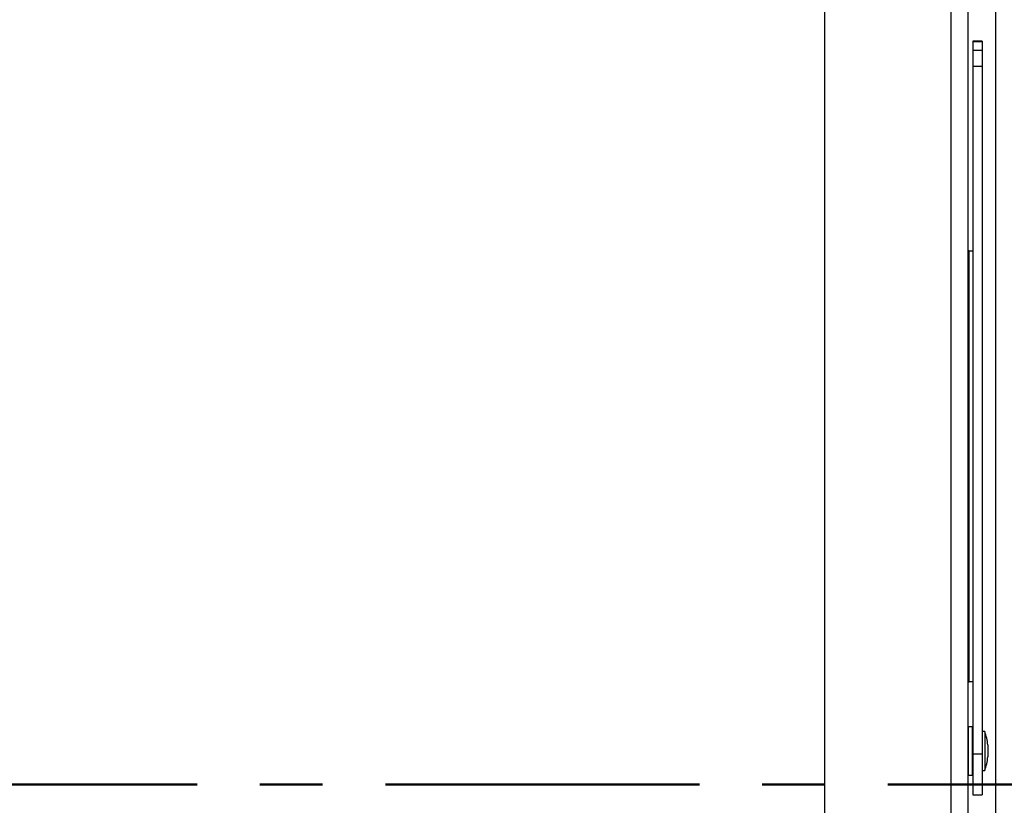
# Model space of a CAD drawing. Header units: inches. Extents: x 5 to 165, y 3 to 108.
# Tile 11 of 139: x 28.49 to 36.33, y 37.29 to 43.54. Entities that reach past the tile are written whole.
import ezdxf

# ---------------------------------------------------------------- set-up
doc = ezdxf.new("R2010")
doc.units = ezdxf.units.IN
doc.header["$LTSCALE"] = 10
doc.header["$MEASUREMENT"] = 0
doc.linetypes.add('CENTER', pattern=[0.4, 0.25, -0.05, 0.05, -0.05])

msp = doc.modelspace()

# ---------------------------------------------------------------- linework, layer by layer
at = {"color": 7, "linetype": 'Continuous', "lineweight": 25}
for p, q in [((34.904689, 34.800238), (34.904689, 53.580765)), ((36.266689, 35.874112), (36.266689, 51.598584)), ((35.910689, 34.82024), (35.910689, 45.862765)), ((36.044689, 34.824852), (36.044689, 43.996983)), ((36.157689, 43.370949), (36.083689, 43.370949)), ((36.083689, 43.370949), (36.083689, 43.367331)), ((36.083689, 43.367331), (36.157689, 43.367331)), ((36.083689, 43.367331), (36.083689, 43.298927)), ((36.157689, 43.370949), (36.157689, 43.367331)), ((36.157689, 43.367331), (36.157689, 43.298927)), ((36.083689, 43.298927), (36.157689, 43.298927)), ((36.083689, 43.298927), (36.083689, 43.173012)), ((36.157689, 43.298927), (36.157689, 43.173012)), ((36.083689, 43.173012), (36.157689, 43.173012)), ((36.083689, 43.173012), (36.083689, 37.696096)), ((36.157689, 43.173012), (36.157689, 37.696096)), ((36.053689, 41.700505), (36.044689, 41.700505)), ((36.053689, 38.269765), (36.053689, 41.700505)), ((36.053689, 41.700505), (36.083689, 41.700505)), ((36.044689, 38.269765), (36.053689, 38.269765)), ((36.083689, 38.269765), (36.053689, 38.269765)), ((36.081689, 37.912765), (36.046689, 37.912765)), ((36.177689, 37.874765), (36.157689, 37.874765)), ((36.177689, 37.874765), (36.177689, 37.564765)), ((36.202689, 37.767265), (36.202689, 37.672265)), ((36.083689, 37.696096), (36.157689, 37.696096)), ((36.083689, 37.696096), (36.083689, 37.369765)), ((36.157689, 37.696096), (36.157689, 37.369765)), ((36.157689, 37.564765), (36.177689, 37.564765)), ((36.046689, 37.526765), (36.081689, 37.526765)), ((36.083689, 37.369765), (36.157689, 37.369765))]:
    msp.add_line(p, q, dxfattribs=at)
at = {"color": 8, "linetype": 'Continuous', "lineweight": 25}
for p, q in [((36.046689, 37.912765), (36.046689, 37.662209)), ((36.081689, 37.526765), (36.081689, 37.912765)), ((36.046689, 37.662209), (36.046689, 37.526765))]:
    msp.add_line(p, q, dxfattribs=at)
at = {"color": 216, "linetype": 'CENTER', "lineweight": 50, "true_color": 0x800080}
msp.add_line((19.406884, 37.453797), (39.053421, 37.453797), dxfattribs=at)
at = {"color": 7, "linetype": 'Continuous', "lineweight": 25}
for centre, radius, start, end in [((36.046689, 37.910765), 0.002, 90, 180), ((36.081689, 37.910765), 0.002, 360, 90), ((35.754814, 37.719765), 0.450387, 6.0539523, 20.1298338), ((35.754814, 37.719765), 0.450387, 339.8701662, 353.9460477), ((36.046689, 37.528765), 0.002, 180, 270), ((36.081689, 37.528765), 0.002, 270, 0)]:
    msp.add_arc(centre, radius, start, end, dxfattribs=at)

doc.saveas('drawing.dxf')
